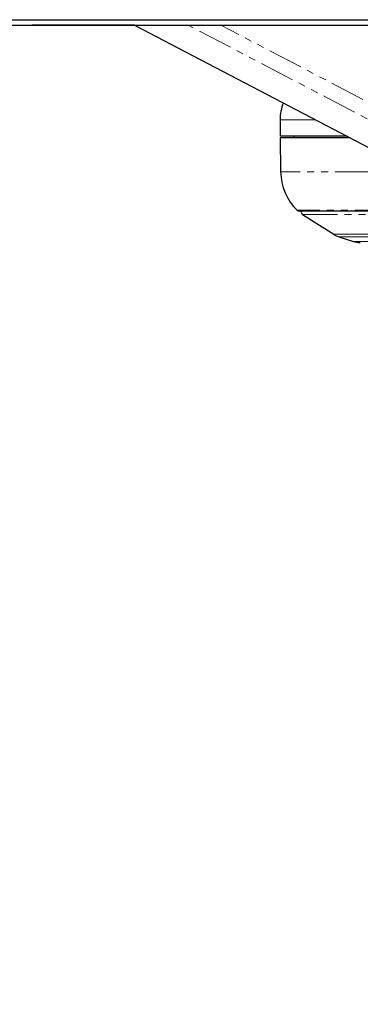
# Paper-space layout 'Surface plate' of a CAD drawing. Header units: millimetres. Extents: x 168 to 9474, y 459 to 8086.
# Tile 15 of 47: x 2363 to 2425, y 2605 to 2783. Entities that reach past the tile are written whole.
import ezdxf

# ---------------------------------------------------------------- set-up
doc = ezdxf.new("R2010")
doc.units = ezdxf.units.MM
doc.linetypes.add('PHANTOM', pattern=[12.7, 6.35, -1.27, 1.27, -1.27, 1.27, -1.27])
doc.layers.add('COMPONENT_GEOMETRY', color=7, linetype='Continuous')
doc.styles.add('SLDTEXTSTYLE0', font='TXT', dxfattribs={"width": 0.75})
doc.dimstyles.new('SLDDIMSTYLE0', dxfattribs={"dimtxt": 50, "dimasz": 3.302, "dimexe": 0, "dimexo": 0.0625, "dimgap": 12.5, "dimtad": 0, "dimtih": 1, "dimtoh": 1, "dimdec": 0, "dimrnd": 1e-09, "dimzin": 12, "dimdsep": 46, "dimtxsty": 'SLDTEXTSTYLE0', "dimsah": 1, "dimcen": 0.09, "dimadec": 0, "dimazin": 3, "dimtfac": 1, "dimtdec": 0, "dimtofl": 0, "dimtmove": 0, "dimatfit": 3, "dimfxl": 1, "dimfrac": 2, "dimtolj": 1, "dimtzin": 12, "dimarcsym": 0})

# ---------------------------------------------------------------- blocks, each defined once
blk = doc.blocks.new('_D_10')
at = {"layer": 'COMPONENT_GEOMETRY', "color": 7}
for p, q in [((4495.58, 2781.99), (4597.28, 2781.99)), ((4594.11, 2781.99), (4594.11, 1730.59)), ((4594.11, 599.82), (4594.11, 1651.22)), ((703.45, 599.82), (4597.28, 599.82))]:
    blk.add_line(p, q, dxfattribs=at)
for points in [[(4594.11, 2781.99), (4593.6, 2778.68), (4594.61, 2778.68)], [(4594.11, 599.82), (4594.61, 603.12), (4593.6, 603.12)]]:
    blk.add_solid(points, dxfattribs=at)
at = {"layer": 'COMPONENT_GEOMETRY', "color": 7, "insert": (4520.22, 1715.67), "char_height": 50, "attachment_point": 1, "style": 'SLDTEXTSTYLE0'}
blk.add_mtext('2182', dxfattribs=at)
blk = doc.blocks.new('_D_11')
at = {"layer": 'COMPONENT_GEOMETRY', "color": 7}
for p, q in [((4494.62, 2781.5), (4494.62, 937.89)), ((703.68, 611.59), (703.68, 944.24)), ((703.68, 941.07), (2525.26, 941.07)), ((4494.62, 941.07), (2673.04, 941.07))]:
    blk.add_line(p, q, dxfattribs=at)
for points in [[(703.68, 941.07), (706.98, 940.56), (706.98, 941.58)], [(4494.62, 941.07), (4491.32, 941.58), (4491.32, 940.56)]]:
    blk.add_solid(points, dxfattribs=at)
at = {"layer": 'COMPONENT_GEOMETRY', "color": 7, "insert": (2525.26, 965.83), "char_height": 50, "attachment_point": 1, "style": 'SLDTEXTSTYLE0'}
blk.add_mtext('3791', dxfattribs=at)

psp = doc.layouts.new('Surface plate')

# ---------------------------------------------------------------- linework, layer by layer
at = {"color": 7, "linetype": 'Continuous', "lineweight": 25}
for p, q in [((2384.14, 2781.99), (2365.6, 2781.99)), ((2384.14, 2781.99), (2428.03, 2759.04)), ((2410.5, 2764.84), (2410.5, 2761.84)), ((2422.69, 2761.84), (2410.5, 2761.84)), ((2410.5, 2761.59), (2410.61, 2755.39)), ((2423.22, 2761.59), (2410.5, 2761.59)), ((2413, 2761.84), (2413, 2761.59)), ((2557.05, 2748.29), (2413.95, 2748.29)), ((2414.58, 2747.7), (2420.23, 2744.08)), ((2421.15, 2743.65), (2423.81, 2742.78))]:
    psp.add_line(p, q, dxfattribs=at)
at = {"color": 8, "linetype": 'PHANTOM', "lineweight": 18}
for p, q in [((2435.28, 2760.32), (2393.82, 2781.99)), ((2436.79, 2762.63), (2399.75, 2781.99)), ((2416.95, 2764.84), (2410.5, 2764.84)), ((2426.82, 2755.39), (2410.61, 2755.39)), ((2557.4, 2748.43), (2413.6, 2748.43)), ((2414.58, 2747.7), (2556.42, 2747.7)), ((2420.23, 2744.08), (2550.77, 2744.08)), ((2421.15, 2743.65), (2549.85, 2743.65)), ((2423.81, 2742.78), (2547.19, 2742.78))]:
    psp.add_line(p, q, dxfattribs=at)
at = {"color": 7, "linetype": 'Continuous', "lineweight": 25, "flags": 128}
for points in [[(2361.27, 2782.96), (2369.02, 2782.96), (2372.9, 2782.96), (2376.78, 2782.96), (2384.54, 2782.96), (2388.42, 2782.96), (2396.18, 2782.96), (2400.06, 2782.96), (2407.82, 2782.96), (2411.7, 2782.96), (2419.46, 2782.96), (2423.34, 2782.96), (2427.21, 2782.96), (2434.97, 2782.96), (2438.85, 2782.96), (2446.61, 2782.96), (2450.49, 2782.96), (2458.25, 2782.96), (2462.13, 2782.96), (2466.01, 2782.96), (2473.77, 2782.96), (2477.65, 2782.96), (2484.65, 2782.96), (2491.65, 2782.96)], [(2361.34, 2781.99), (2369.1, 2781.99), (2372.98, 2781.99), (2376.86, 2781.99), (2384.62, 2781.99), (2388.5, 2781.99), (2396.26, 2781.99), (2400.14, 2781.99), (2407.89, 2781.99), (2411.77, 2781.99), (2419.53, 2781.99), (2423.41, 2781.99), (2427.29, 2781.99)]]:
    psp.add_lwpolyline(points, dxfattribs=at)
at = {"color": 7, "linetype": 'Continuous', "lineweight": 25}
for centre, radius, start, end in [((2418.5, 2764.84), 8, 157.5646, 180), ((2420.61, 2755.56), 10, 181, 225.4883), ((2413.95, 2748.79), 0.5, 225.4883, 270), ((2414.85, 2748.12), 0.5, 160.3602, 237.4039), ((2422.39, 2747.45), 4, 237.4039, 252), ((2425.05, 2746.59), 4, 252, 270)]:
    psp.add_arc(centre, radius, start, end, dxfattribs=at)

# ---------------------------------------------------------------- dimensions: what is measured, and where the dimension line sits
at = {"layer": 'COMPONENT_GEOMETRY', "color": 7}
dim = psp.add_linear_dim(base=(4494.62, 941.07), p1=(703.68, 610.32), p2=(4494.62, 2782.77), dimstyle='SLDDIMSTYLE0', dxfattribs=at)
dim.commit()
dim.dimension.update_dxf_attribs({"geometry": '_D_11', "text_midpoint": (2599.15, 941.07), "dimtype": 160})
dim = psp.add_linear_dim(base=(4594.11, 599.82), p1=(4494.31, 2781.99), p2=(702.18, 599.82), angle=90, dimstyle='SLDDIMSTYLE0', dxfattribs=at)
dim.commit()
dim.dimension.update_dxf_attribs({"geometry": '_D_10', "text_midpoint": (4594.11, 1690.9), "dimtype": 160})

doc.saveas('drawing.dxf')
